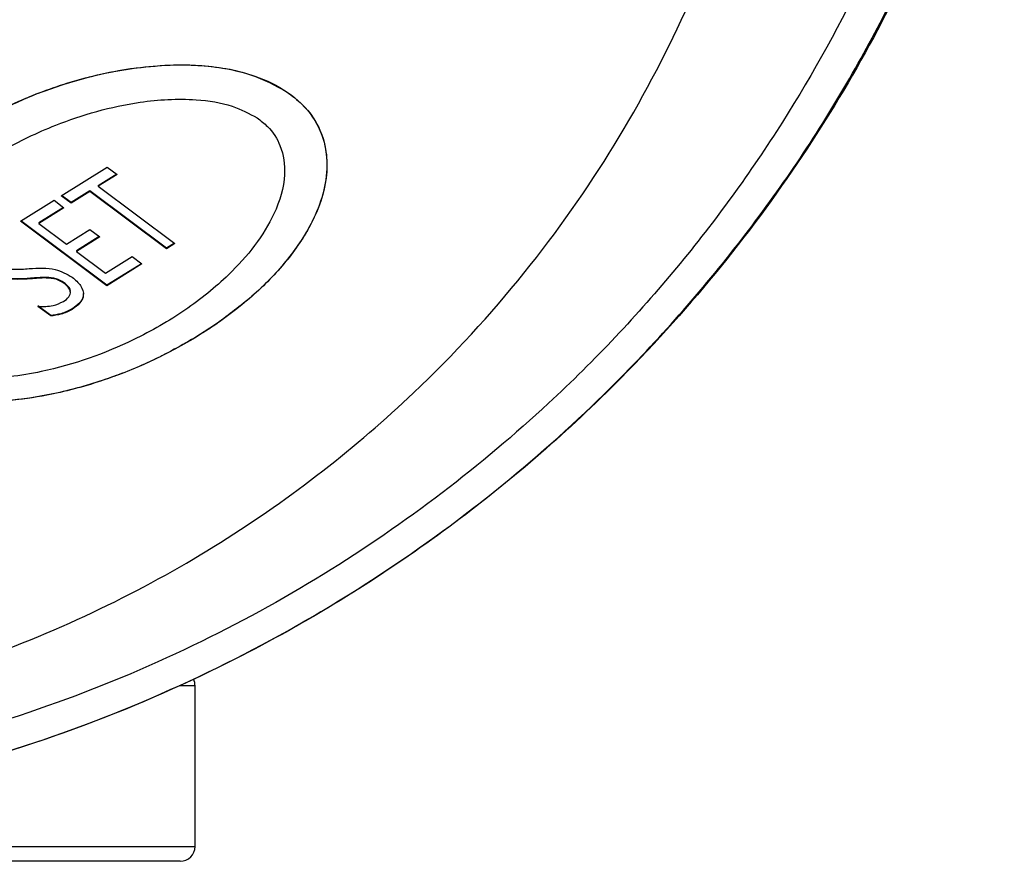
# Model space of a CAD drawing. Header units: millimetres. Extents: x 102 to 476, y 9 to 282.
# Tile 4 of 8: x 128 to 141, y 47 to 59. Entities that reach past the tile are written whole.
import ezdxf

# ---------------------------------------------------------------- set-up
doc = ezdxf.new("R2010")
doc.units = ezdxf.units.MM

msp = doc.modelspace()

# ---------------------------------------------------------------- linework, layer by layer
at = {"color": 7, "linetype": 'Continuous', "lineweight": 25}
for p, q in [((128.823, 56.357), (129.438, 56.74)), ((129.438, 56.74), (129.571, 56.641)), ((129.566, 56.645), (129.319, 56.491)), ((129.571, 56.641), (129.319, 56.484)), ((129.319, 56.491), (129.319, 56.484)), ((129.319, 56.484), (130.344, 55.718)), ((128.956, 56.258), (128.823, 56.357)), ((128.956, 56.265), (128.828, 56.36)), ((129.206, 56.421), (128.956, 56.265)), ((129.206, 56.414), (128.956, 56.258)), ((130.231, 55.655), (129.206, 56.421)), ((129.206, 56.421), (129.206, 56.414)), ((130.231, 55.648), (129.206, 56.414)), ((128.277, 56.016), (128.726, 56.296)), ((128.853, 56.201), (128.522, 55.995)), ((128.726, 56.296), (128.859, 56.197)), ((128.956, 56.265), (128.956, 56.258)), ((128.859, 56.197), (128.522, 55.987)), ((129.435, 55.151), (128.277, 56.016)), ((129.435, 55.159), (128.282, 56.02)), ((128.522, 55.995), (128.522, 55.987)), ((128.522, 55.987), (128.893, 55.71)), ((128.893, 55.71), (129.205, 55.905)), ((129.332, 55.81), (129.026, 55.619)), ((129.338, 55.806), (129.026, 55.611)), ((129.205, 55.905), (129.338, 55.806)), ((130.339, 55.722), (130.231, 55.655)), ((130.344, 55.718), (130.231, 55.648)), ((129.026, 55.619), (129.026, 55.611)), ((129.026, 55.611), (129.415, 55.32)), ((129.415, 55.32), (129.771, 55.542)), ((129.771, 55.542), (129.904, 55.443)), ((130.231, 55.655), (130.231, 55.648)), ((129.898, 55.447), (129.435, 55.159)), ((129.904, 55.443), (129.435, 55.151)), ((128.411, 55.251), (128.411, 55.244)), ((128.862, 55.192), (128.862, 55.184)), ((129.435, 55.159), (129.435, 55.151)), ((128.946, 55.06), (128.946, 55.068)), ((128.682, 54.754), (128.511, 54.881)), ((128.682, 54.747), (128.511, 54.874)), ((128.682, 54.754), (128.682, 54.747)), ((128.969, 54.842), (128.969, 54.834)), ((130.181, 54.217), (130.181, 54.217)), ((130.616, 49.795), (130.404, 49.795)), ((130.616, 47.645), (130.616, 49.795)), ((123.013, 47.645), (130.616, 47.645)), ((130.416, 47.445), (122.992, 47.445))]:
    msp.add_line(p, q, dxfattribs=at)
for centre, start, end in [((130.416, 49.795), 360, 25.7325), ((130.416, 47.645), 270, 0)]:
    msp.add_arc(centre, 0.2, start, end, dxfattribs=at)
for points, knots in [([(122.116, 86.769), (122.116, 86.769), (122.72, 86.769), (123.93, 86.71), (125.961, 86.42), (128.151, 85.844), (130.275, 84.99), (132.097, 84.005), (133.65, 82.96), (135.197, 81.694), (136.678, 80.192), (138.037, 78.452), (139.337, 76.336), (140.444, 73.824), (141.208, 70.922), (141.509, 67.991), (141.358, 65.065), (140.758, 62.181), (139.78, 59.593), (138.531, 57.324), (137.12, 55.374), (135.565, 53.72), (133.951, 52.36), (132.362, 51.266), (130.597, 50.298), (128.663, 49.492), (126.572, 48.876), (124.374, 48.495), (122.868, 48.406), (122.116, 48.406), (122.116, 48.406)], [0, 0, 0, 0, 0.000001, 0.024854, 0.04971, 0.084977, 0.120275, 0.149445, 0.178715, 0.207922, 0.246217, 0.284635, 0.322976, 0.379819, 0.43688, 0.493769, 0.54957, 0.605535, 0.661289, 0.703033, 0.744878, 0.786561, 0.816558, 0.846626, 0.876586, 0.90737, 0.938138, 0.969073, 0.999999, 1, 1, 1, 1]), ([(122.116, 49.18), (122.769, 49.202), (124.075, 49.248), (125.983, 49.597), (127.789, 50.136), (129.462, 50.847), (130.983, 51.697), (132.35, 52.657), (133.737, 53.853), (135.07, 55.307), (136.274, 57.023), (137.332, 59.022), (138.152, 61.308), (138.632, 63.863), (138.711, 66.451), (138.39, 69.043), (137.655, 71.606), (136.622, 73.81), (135.434, 75.648), (134.212, 77.141), (132.724, 78.583), (130.93, 79.926), (128.958, 81.01), (126.941, 81.785), (125.174, 82.225), (123.549, 82.453), (122.594, 82.479), (122.116, 82.491)], [0, 0, 0, 0, 0.030159, 0.06033, 0.09068, 0.121051, 0.151176, 0.181414, 0.211586, 0.254409, 0.297392, 0.340282, 0.398311, 0.456542, 0.514615, 0.573494, 0.632538, 0.69136, 0.729925, 0.768562, 0.807075, 0.84923, 0.891325, 0.923614, 0.955868, 0.977936, 1, 1, 1, 1]), ([(122.116, 47.998), (122.116, 47.998), (122.906, 47.998), (124.489, 48.095), (126.806, 48.508), (129.009, 49.18), (131.05, 50.061), (132.901, 51.116), (134.561, 52.303), (136.236, 53.774), (137.836, 55.554), (139.286, 57.644), (140.505, 60.055), (141.234, 61.83), (141.428, 62.884), (141.437, 62.936)], [0, 0, 0, 0, 0.000002, 0.076417, 0.152859, 0.230254, 0.307699, 0.383642, 0.459868, 0.535922, 0.641836, 0.748146, 0.854214, 0.992885, 1, 1, 1, 1]), ([(141.37, 62.674), (141.329, 62.499), (141.112, 61.559), (140.515, 60.084), (139.624, 58.263), (138.633, 56.664), (137.458, 55.113), (136.219, 53.777), (134.984, 52.66), (133.794, 51.734), (132.491, 50.872), (130.92, 50.003), (129.036, 49.183), (126.836, 48.517), (124.506, 48.079), (122.92, 48.023), (122.116, 47.995)], [0, 0, 0, 0, 0.0245613, 0.1317832, 0.2115946, 0.291397, 0.3732714, 0.4551267, 0.5123868, 0.5696386, 0.628376, 0.6871007, 0.7650262, 0.844531, 0.921233, 1, 1, 1, 1]), ([(131.848, 57.746), (131.692, 57.832), (131.381, 58.002), (130.69, 58.126), (129.726, 58.099), (128.704, 57.831), (127.794, 57.42), (127.087, 56.973), (126.489, 56.453), (126.011, 55.845), (125.75, 55.207), (125.772, 54.622), (126.018, 54.17), (126.431, 53.852), (127.014, 53.644), (127.813, 53.563), (128.685, 53.673), (129.508, 53.913), (130.432, 54.31), (131.231, 54.839), (131.848, 55.467), (132.225, 56.024), (132.421, 56.617), (132.351, 57.173), (132.123, 57.536), (131.917, 57.693), (131.848, 57.746)], [0, 0, 0, 0, 0.028984, 0.057839, 0.102197, 0.168417, 0.21498, 0.261576, 0.308914, 0.356183, 0.408966, 0.449162, 0.479799, 0.510602, 0.538057, 0.574477, 0.626627, 0.665733, 0.704896, 0.786076, 0.826399, 0.86667, 0.917232, 0.954976, 0.984742, 1, 1, 1, 1]), ([(127.85, 57.427), (128.031, 57.516), (128.43, 57.712), (129.07, 57.927), (129.541, 58.028), (129.76, 58.06), (129.764, 58.06)], [0, 0, 0, 0, 0.312298, 0.6875932, 0.9930393, 1, 1, 1, 1]), ([(129.764, 58.06), (129.934, 58.08), (130.246, 58.116), (130.81, 58.106), (131.373, 58.003), (131.888, 57.751), (132.22, 57.42), (132.368, 57.056), (132.395, 56.688), (132.328, 56.329), (132.144, 55.899), (131.825, 55.442), (131.386, 54.996), (131.039, 54.742), (130.88, 54.626)], [0, 0, 0, 0, 0.069925, 0.128906, 0.229543, 0.302335, 0.383442, 0.464184, 0.525605, 0.602931, 0.680142, 0.792549, 0.904833, 1, 1, 1, 1]), ([(131.447, 57.399), (131.34, 57.457), (131.101, 57.586), (130.545, 57.669), (129.718, 57.62), (128.829, 57.362), (128.019, 56.971), (127.389, 56.548), (126.864, 56.059), (126.496, 55.538), (126.32, 55.031), (126.342, 54.613), (126.522, 54.293), (126.802, 54.083), (127.209, 53.943), (127.809, 53.885), (128.739, 54.002), (129.682, 54.343), (130.497, 54.814), (131.178, 55.364), (131.661, 55.983), (131.843, 56.591), (131.792, 56.997), (131.635, 57.255), (131.495, 57.362), (131.447, 57.399)], [0, 0, 0, 0, 0.023981, 0.053361, 0.097752, 0.169603, 0.221275, 0.272979, 0.325479, 0.377859, 0.422193, 0.459702, 0.484573, 0.509622, 0.531559, 0.564075, 0.614957, 0.696495, 0.750042, 0.803588, 0.88275, 0.929185, 0.962842, 0.987114, 1, 1, 1, 1]), ([(130.181, 54.217), (130.173, 54.213), (129.943, 54.099), (129.486, 53.906), (128.815, 53.713), (128.218, 53.615), (127.721, 53.589), (127.193, 53.621), (126.625, 53.754), (126.134, 54.054), (125.832, 54.463), (125.747, 54.889), (125.807, 55.305), (125.941, 55.661), (126.141, 56.001), (126.459, 56.408), (126.941, 56.859), (127.457, 57.213), (127.777, 57.387), (127.85, 57.427)], [0, 0, 0, 0, 0.002802, 0.084473, 0.158869, 0.21809, 0.266234, 0.306091, 0.375065, 0.440636, 0.496344, 0.571177, 0.624417, 0.677582, 0.730706, 0.783805, 0.878212, 0.972574, 1, 1, 1, 1]), ([(127.971, 55.44), (128.002, 55.42), (128.064, 55.38), (128.22, 55.367), (128.327, 55.376), (128.392, 55.381)], [0, 0, 0, 0, 0.2795041, 0.5585119, 1, 1, 1, 1]), ([(128.411, 55.251), (128.295, 55.244), (128.088, 55.232), (127.933, 55.324), (127.865, 55.365)], [0, 0, 0, 0, 0.560215, 1, 1, 1, 1]), ([(128.411, 55.244), (128.295, 55.237), (128.088, 55.224), (127.933, 55.317), (127.865, 55.357)], [0, 0, 0, 0, 0.560215, 1, 1, 1, 1]), ([(128.392, 55.381), (128.514, 55.389), (128.731, 55.402), (128.896, 55.308), (128.969, 55.266)], [0, 0, 0, 0, 0.5606625, 1, 1, 1, 1]), ([(128.862, 55.192), (128.828, 55.212), (128.759, 55.253), (128.595, 55.268), (128.481, 55.257), (128.411, 55.251)], [0, 0, 0, 0, 0.2790684, 0.5583457, 1, 1, 1, 1]), ([(128.862, 55.184), (128.828, 55.205), (128.759, 55.246), (128.595, 55.261), (128.481, 55.25), (128.411, 55.244)], [0, 0, 0, 0, 0.279068, 0.558346, 1, 1, 1, 1]), ([(128.852, 54.941), (128.879, 54.959), (128.932, 54.997), (128.955, 55.073), (128.919, 55.137), (128.881, 55.168), (128.862, 55.184)], [0, 0, 0, 0, 0.2807262, 0.5584735, 0.7787728, 1, 1, 1, 1]), ([(128.94, 55.068), (128.942, 55.074), (128.951, 55.099), (128.917, 55.144), (128.88, 55.176), (128.862, 55.192)], [0, 0, 0, 0, 0.116604, 0.557374, 1, 1, 1, 1]), ([(128.969, 55.266), (129.011, 55.23), (129.096, 55.159), (129.135, 55.028), (129.079, 54.913), (129.006, 54.861), (128.969, 54.834)], [0, 0, 0, 0, 0.280769, 0.55951, 0.779364, 1, 1, 1, 1]), ([(129.113, 55.048), (129.115, 55.041), (129.129, 54.999), (129.075, 54.92), (129.005, 54.868), (128.969, 54.842)], [0, 0, 0, 0, 0.090418, 0.544402, 1, 1, 1, 1]), ([(128.511, 54.874), (128.581, 54.873), (128.705, 54.872), (128.807, 54.92), (128.852, 54.941)], [0, 0, 0, 0, 0.559361, 1, 1, 1, 1]), ([(128.969, 54.842), (128.921, 54.817), (128.834, 54.773), (128.728, 54.76), (128.682, 54.754)], [0, 0, 0, 0, 0.561049, 1, 1, 1, 1]), ([(128.969, 54.834), (128.921, 54.81), (128.834, 54.766), (128.728, 54.752), (128.682, 54.747)], [0, 0, 0, 0, 0.561049, 1, 1, 1, 1]), ([(130.88, 54.626), (130.85, 54.606), (130.632, 54.458), (130.39, 54.329), (130.181, 54.217)], [0, 0, 0, 0, 0.136293, 1, 1, 1, 1])]:
    msp.add_open_spline(points, degree=3, knots=knots, dxfattribs=at)

doc.saveas('drawing.dxf')
